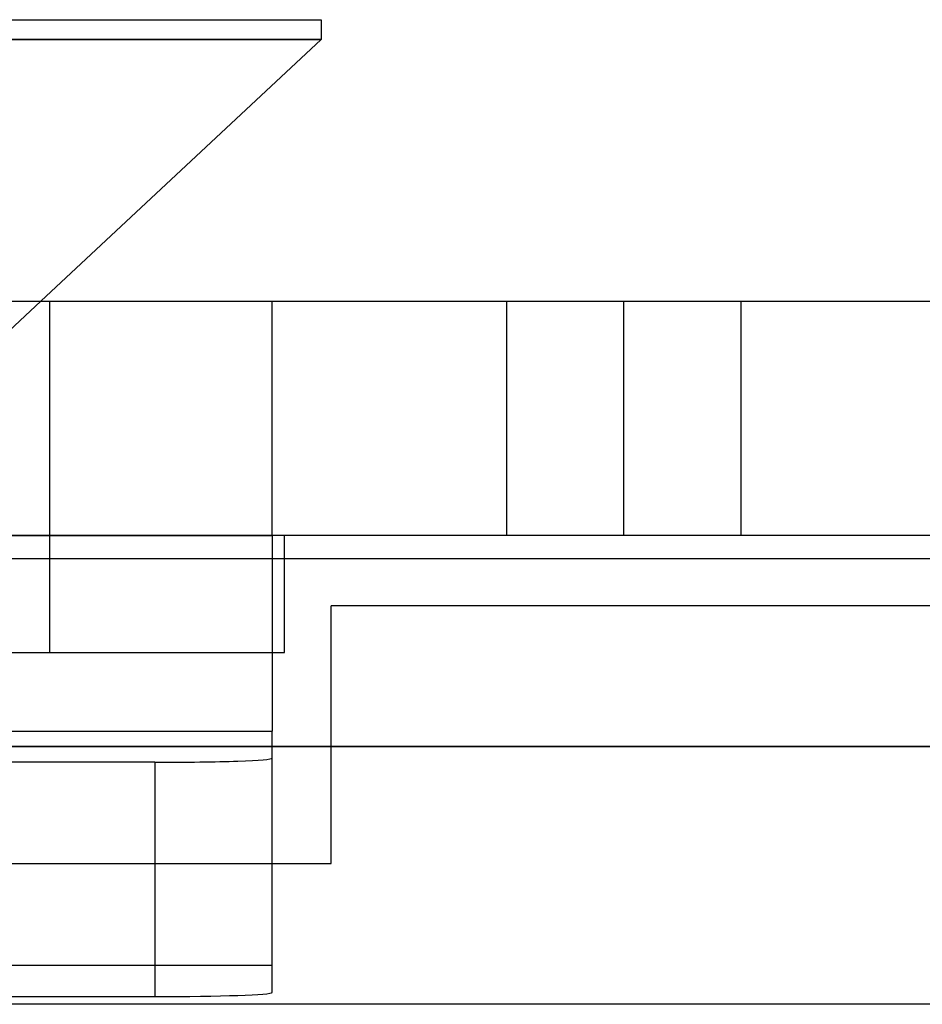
# Model space of a CAD drawing. Header units: millimetres. Extents: x -93 to 0, y 0 to 191.
# Tile 117 of 150: x -84 to -80, y 187 to 191. Entities that reach past the tile are written whole.
import ezdxf

# ---------------------------------------------------------------- set-up
doc = ezdxf.new("R2010")
doc.units = ezdxf.units.MM
doc.layers.add('MAIN-1', color=7, linetype='Continuous')
doc.layers.add('MAIN-2', color=7, linetype='Continuous')

msp = doc.modelspace()

# ---------------------------------------------------------------- linework, layer by layer
at = {"layer": 'MAIN-1'}
for p, q in [((-88.51, 191.2), (-82.69, 191.2)), ((-82.69, 191.2), (-82.69, 191.1148)), ((-82.69, 191.1148), (-88.51, 191.1148)), ((-82.69, 191.1148), (-83.8855, 190)), ((-90.5, 190), (-2.5, 190)), ((-2.5, 189), (-90.5, 189))]:
    msp.add_line(p, q, dxfattribs=at)
at = {"layer": 'MAIN-2'}
for p, q in [((-88.51, 191.1148), (-82.69, 191.1148)), ((-82.69, 191.1148), (-88.51, 191.1148)), ((-82.69, 191.1148), (-88.51, 191.1148)), ((-83.8855, 190), (-84.0664, 189.8313)), ((-83.8475, 188.5), (-83.8475, 190)), ((-83.8475, 188.5), (-83.8475, 190)), ((-82.9, 189), (-82.9, 190)), ((-81.9, 190), (-81.9, 189)), ((-81.4, 190), (-81.4, 190)), ((-81.4, 189), (-81.4, 190)), ((-80.9, 189), (-80.9, 190)), ((-91.9, 189), (-82.9, 189)), ((-2.5, 189), (-90.5, 189)), ((-82.9, 189), (-82.9, 189)), ((-82.9, 189), (-82.9, 188.2)), ((-82.8475, 188.5), (-82.8475, 189)), ((-81.4, 189), (-81.4, 189)), ((-3.4, 188.9), (-89.6, 188.9)), ((-10.5525, 188.7), (-82.6475, 188.7)), ((-82.6475, 187.6), (-82.6475, 188.7)), ((-82.6475, 188.7), (-82.6475, 188.7)), ((-85.6, 188.5), (-82.8475, 188.5)), ((-91.9, 188.1651), (-82.9, 188.1651)), ((-91.5853, 188.1651), (-82.9, 188.1651)), ((-82.9, 188.2), (-82.9, 188.2)), ((-82.9, 188.2), (-82.9, 188.1651)), ((-82.9, 188.1651), (-82.9, 188.1651)), ((-82.9, 187.1657), (-82.9, 188.1651)), ((-91.1, 188.1), (-1.9, 188.1)), ((-3.4, 188.1), (-89.6, 188.1)), ((-83.4, 188.0325), (-91.4, 188.0325)), ((-83.4, 188.0325), (-83.4, 187.0331)), ((-88.5525, 187.6), (-82.6475, 187.6)), ((-82.6475, 187.6), (-82.6475, 187.6)), ((-82.9, 187.1657), (-91.9, 187.1657)), ((-82.9, 187.0505), (-82.9, 187.1657)), ((-91.4, 187.0331), (-83.4, 187.0331)), ((-5, 187), (-87.4, 187))]:
    msp.add_line(p, q, dxfattribs=at)
for centre, major_axis, start_param, end_param in [((-83.4, 188.0499), (-0.5, 0), 1.570796, 3.141593), ((-83.4, 187.0505), (0.5, 0), -1.570796, 0)]:
    msp.add_ellipse(centre, major_axis=major_axis, ratio=0.034899, start_param=start_param, end_param=end_param, dxfattribs=at)

doc.saveas('drawing.dxf')
